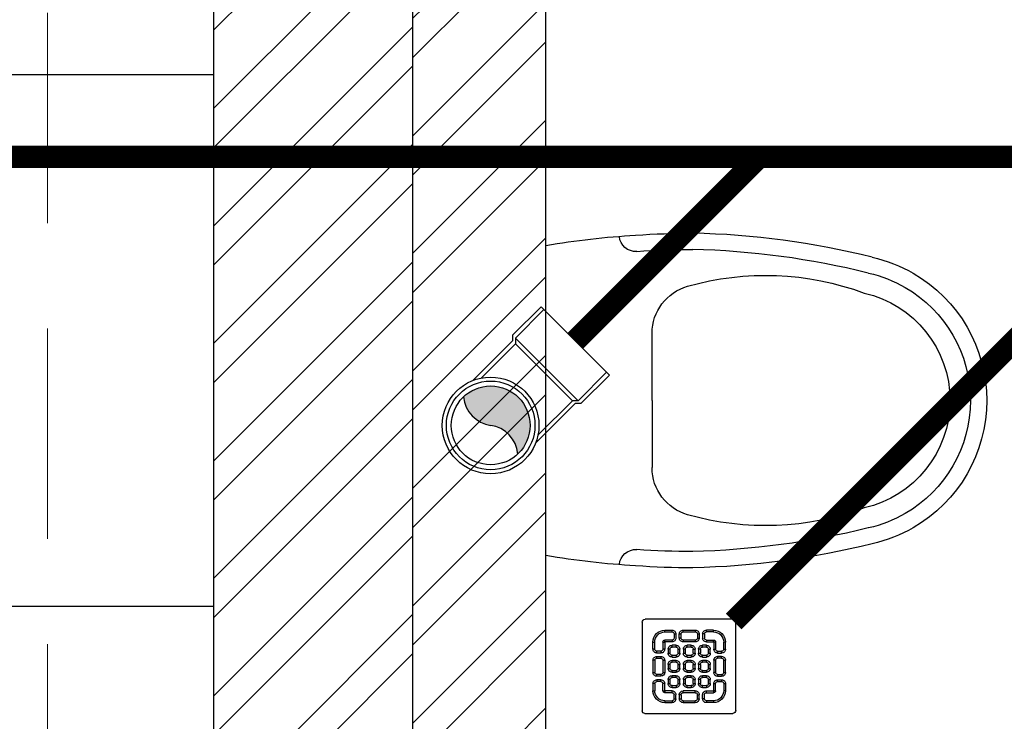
# Model space of a CAD drawing. Header units: inches. Extents: x 113025 to 158499, y 12149 to 30915.
# Tile 110 of 167: x 123735 to 123780, y 29272 to 29303. Entities that reach past the tile are written whole.
import ezdxf

# ---------------------------------------------------------------- set-up
doc = ezdxf.new("R2010")
doc.units = ezdxf.units.IN
doc.header["$MEASUREMENT"] = 0
doc.linetypes.add('HIDDEN', pattern=[0.375, 0.25, -0.125])
doc.layers.add('PD_025_TEXT', color=61, linetype='Continuous')
doc.layers.add('PD_BASE', color=8, linetype='Continuous', transparency=0.5)
for name, color, linetype, lineweight in [('PD_COLUMN', 2, 'Continuous', 60), ('PD_ELEVATION_03', 80, 'Continuous', 25), ('PD_FIXTURE', 21, 'Continuous', 25), ('PD_HATCH', 45, 'Continuous', 9), ('PP- 75DIA Soil Waste Sewer pipe', 90, 'Continuous', 9), ('PP-Soil Pipe', 1, 'Continuous', 25), ('PP-SPRINKLER PIPE', 1, 'Continuous', 0), ('PP-SWP', 1, 'Continuous', 25), ('PP-WWP', 3, 'Continuous', 25)]:
    doc.layers.add(name, color=color, linetype=linetype, lineweight=lineweight)

# ---------------------------------------------------------------- blocks, each defined once
blk = doc.blocks.new('columns2')
at = {"layer": 'PD_HATCH', "linetype": 'HIDDEN', "ltscale": 38}
blk.add_line((568.4999999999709, -253.0000000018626), (568.4999999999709, -107.0000000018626), dxfattribs=at)
blk = doc.blocks.new('KITCHEN CEILING45')
at = {"layer": 'PD_ELEVATION_03'}
blk.add_lwpolyline([(-201.0000000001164, 305.499999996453), (-190.5000000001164, 305.4999999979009), (-190.4964013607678, 314.4999999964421), (-21.00000000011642, 314.4999999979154), (-21.00000000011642, 305.4999999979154), (-6.000000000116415, 305.499999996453), (-6.000000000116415, 314.4999999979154), (-8.731149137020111e-11, 314.4999999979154), (-8.731149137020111e-11, 83.19999999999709), (-43.25000000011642, 83.19999999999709), (-43.25000000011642, 78.69999999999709), (-8.731149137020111e-11, 78.69999999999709), (0, 0), (-128.5000000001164, -3.637978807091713e-12), (-128.5000000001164, 77.75000000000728), (-128.5000000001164, 78.69999999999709), (-85.25000000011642, 78.69999999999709), (-85.25000000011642, 83.19999999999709), (-128.5000000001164, 83.19999999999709), (-128.5000000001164, 155.5000000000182), (-201.0000000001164, 155.5000000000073), (-201.0000000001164, 305.499999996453)], dxfattribs=at)
at = {"layer": 'PD_FIXTURE'}
for p, q in [((-8.731149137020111e-11, 131.1999999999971), (-128.5000000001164, 131.1999999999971)), ((-8.731149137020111e-11, 107.1999999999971), (-128.5000000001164, 107.1999999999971))]:
    blk.add_line(p, q, dxfattribs=at)
blk = doc.blocks.new('A$C24556D30')
at = {"color": 251}
for p, q in [((170.0000553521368, 400.0000540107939), (170.0000553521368, 20.00005401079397)), ((300.0000553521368, 210.000054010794), (300.0000553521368, 292.2294342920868)), ((300.0000553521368, 210.000054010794), (300.0000553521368, 127.7706737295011))]:
    blk.add_line(p, q, dxfattribs=at)
for points in [[(279.8877858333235, 412.5391608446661, 0.027530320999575), (170.0000553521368, 400.0000540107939, 0.027530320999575)], [(569.74867281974, 385.5564478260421, 0.0549045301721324), (350.0000553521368, 415.000054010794, 0.0549045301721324)], [(564.9384326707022, 366.1435245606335, 0.0549045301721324), (349.5301892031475, 395.0055741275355, 0.0549045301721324)], [(300.0000553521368, 210.000054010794), (300.0000553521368, 290.000054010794, 0.7043924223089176)], [(300.0000553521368, 210.000054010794), (300.0000553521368, 130.0000540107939, -0.7043924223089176)], [(564.9384326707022, 53.85658346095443, -0.0549045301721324), (349.5301892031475, 24.99453389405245, -0.0549045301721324)], [(569.74867281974, 34.44366019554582, -0.0549045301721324), (350.0000553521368, 5.000054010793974, -0.0549045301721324)], [(170.0000553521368, 20.00005401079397, 0.0275303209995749), (279.8877858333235, 7.460947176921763, 0.0275303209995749)]]:
    blk.add_lwpolyline(points, format="xyb", dxfattribs=at)
for centre, radius, start, end in [((279.9358992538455, 412.5424842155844), 20, 184.5904764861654, 273.8822723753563), ((350.0000553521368, -584.9999459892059), 1000, 90, 94.02043563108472), ((350.0000553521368, -584.9999459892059), 980, 90, 94.02043563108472), ((530.0000553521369, 210.000054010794), 180, 59.99999999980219, 77.24246783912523), ((439.0485481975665, 15.1852102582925), 348.1009654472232, 69.7009941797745, 105.9249351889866), ((530.0000553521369, 210.000054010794), 160, 59.99999999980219, 77.24246783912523), ((530.0000553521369, 210.000054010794), 180, 0, 59.99999999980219), ((360.0000553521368, 292.2294342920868), 60, 105.9249351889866, 180), ((530.0000553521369, 210.000054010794), 135, 0, 77.24246783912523), ((530.0000553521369, 210.000054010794), 160, 0, 59.99999999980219), ((530.0000553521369, 210.000054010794), 135, 282.7575321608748, 0), ((530.0000553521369, 210.000054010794), 160, 300.0000000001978, 0), ((530.0000553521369, 210.000054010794), 180, 300.0000000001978, 0), ((360.0000553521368, 127.7706737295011), 60, 180, 254.0750648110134), ((439.0485481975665, 404.8148977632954), 348.1009654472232, 254.0750648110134, 290.2990058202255), ((530.0000553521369, 210.000054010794), 160, 282.7575321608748, 300.0000000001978), ((530.0000553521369, 210.000054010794), 180, 282.7575321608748, 300.0000000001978), ((279.9358992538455, 7.457623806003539), 20, 86.1177276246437, 175.4095235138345), ((350.0000553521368, 1005.000054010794), 980, 265.9795643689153, 270), ((350.0000553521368, 1005.000054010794), 1000, 265.9795643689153, 270)]:
    blk.add_arc(centre, radius, start, end, dxfattribs=at)
blk = doc.blocks.new('FIRST FLOOR AR PLAN')
at = {"layer": 'PD_BASE'}
h = blk.add_hatch(dxfattribs=at)
h.set_pattern_fill('ANSI32', color=256, scale=10)
h.set_pattern_definition([(45, (123733.2206456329, 21360.11650467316), (-2.651650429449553, 2.651650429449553), []), (45, (123734.9884125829, 21360.11650467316), (-2.651650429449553, 2.651650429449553), [])])
h.paths.add_polyline_path([(123743.9915017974, 21362.19848516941), (123700.7415017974, 21362.19848516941), (123700.7415017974, 21357.69848516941), (123743.9915017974, 21357.69848516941)])
h.paths.add_polyline_path([(123658.7415017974, 21362.19848516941), (123615.4915017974, 21362.19848516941), (123615.4915017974, 21357.69848516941), (123658.7415017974, 21357.69848516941)], flags=17)
h.paths.add_polyline_path([(123743.9915017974, 21278.99848516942), (123743.9915017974, 21274.4984851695), (123905.9915017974, 21274.49848516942), (123905.9915017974, 21278.99848516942), (123752.9915017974, 21278.99848516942), (123752.9915017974, 21368.49848516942), (123812.9915017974, 21368.49848516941), (123812.9915017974, 21344.49848516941), (123817.4915017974, 21344.49848516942), (123817.4915017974, 21368.49848516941), (123896.9915017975, 21368.49848516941), (123896.9915017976, 21340.49848516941), (123901.4915017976, 21340.49848516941), (123901.4915017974, 21499.49848516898), (123905.9915017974, 21499.49848516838), (123905.9915017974, 21503.99848516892), (123896.9915017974, 21503.99848516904), (123896.9915017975, 21377.49848516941), (123752.9915017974, 21377.49848516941), (123752.9915017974, 21593.49846078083), (123743.9915017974, 21593.49846078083)])
h.paths.add_polyline_path([(123688.4915069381, 21269.56081110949), (123692.9915069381, 21269.56081110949), (123692.9915069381, 21274.49848516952), (123701.9915017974, 21274.49848516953), (123701.9915017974, 21278.99848516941), (123615.4915017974, 21278.99848516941), (123615.4915017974, 21434.49848516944), (123538.4915017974, 21434.49848516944), (123538.4915017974, 21429.99848516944), (123610.9915017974, 21429.99848516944), (123610.9915017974, 21278.99848516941), (123554.9915017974, 21278.99848516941), (123554.9915017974, 21274.49848516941), (123688.4915069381, 21274.49848516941)])
h = blk.add_hatch(dxfattribs=at)
h.set_pattern_fill('ANSI32', color=256, scale=10)
h.set_pattern_definition([(45, (150297.4604135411, 39481.88530316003), (-2.651650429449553, 2.651650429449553), []), (45, (150299.2281804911, 39481.88530316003), (-2.651650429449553, 2.651650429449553), [])])
h.paths.add_polyline_path([(123758.9915017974, 21593.49848516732), (123752.9915017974, 21593.49848516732), (123752.9915017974, 21557.49848516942), (123758.9915017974, 21557.49848516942)])
h.paths.add_polyline_path([(123758.9915017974, 21557.49848516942), (123752.9915017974, 21557.49848516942), (123752.9915017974, 21521.49848516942), (123758.9915017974, 21521.49848516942)])
h.paths.add_polyline_path([(123752.9915017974, 21521.49848516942), (123752.9915017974, 21485.49848516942), (123758.9915017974, 21485.49848516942), (123758.9915017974, 21521.49848516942)])
h.paths.add_polyline_path([(123758.9915017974, 21485.49848516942), (123752.9915017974, 21485.49848516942), (123752.9915017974, 21449.49848516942), (123758.9915017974, 21449.49848516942)])
h.paths.add_polyline_path([(123758.9915017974, 21449.49848516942), (123752.9915017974, 21449.49848516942), (123752.9915017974, 21413.49848516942), (123758.9915017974, 21413.49848516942)])
h.paths.add_polyline_path([(123758.9915017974, 21413.49848516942), (123752.9915017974, 21413.49848516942), (123752.9915017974, 21377.49848516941), (123758.9915017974, 21377.49848516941)])
h.paths.add_polyline_path([(124037.9915017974, 21593.49848516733), (124028.9915017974, 21593.49848516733), (124028.9915017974, 21503.99848516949), (124024.4915017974, 21503.99848516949), (124024.4915017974, 21499.49848516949), (124028.9915017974, 21499.49848516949), (124028.9915017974, 21489.49848516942), (124037.9915017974, 21489.49848516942)])
h.paths.add_polyline_path([(123956.9915017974, 21593.49848516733), (123952.4915017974, 21593.49848516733), (123952.4915017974, 21503.99848516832), (123947.9915017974, 21503.99848516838), (123947.9915017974, 21499.49848516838), (123982.4915017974, 21499.49848516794), (123982.4915017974, 21503.99848516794), (123956.9915017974, 21503.99848516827)])
h.paths.add_polyline_path([(123952.4915017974, 21575.49848516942), (123949.4915017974, 21575.49848516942), (123949.4915017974, 21570.99848516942), (123952.4915017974, 21570.99848516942)], flags=17)
h.paths.add_polyline_path([(123925.4915017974, 21575.49848516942), (123922.4915017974, 21575.49848516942), (123922.4915017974, 21584.49848516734), (123917.9915017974, 21584.49848516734), (123917.9915017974, 21575.49848516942), (123907.4915017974, 21575.49848516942), (123907.4915017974, 21570.99848516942), (123925.4915017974, 21570.99848516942)])
h.paths.add_polyline_path([(123871.4915017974, 21593.49848516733), (123866.9915017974, 21593.49848516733), (123866.9915017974, 21577.49848516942), (123866.9915017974, 21570.99848516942), (123871.4915017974, 21570.99848516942), (123871.4915017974, 21575.49848516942)])
h.paths.add_polyline_path([(124162.4915017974, 21593.49848516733), (124157.9915017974, 21593.49848516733), (124157.9915017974, 21575.49848516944), (124162.4915017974, 21575.49848516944)])
at = {"layer": 'PD_BASE', "lineweight": 30}
blk.add_line((123758.9915017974, 21377.49848516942), (123758.9915017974, 21593.49848516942), dxfattribs=at)
blk.add_lwpolyline([(123905.9915017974, 21278.99848516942), (123752.9915017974, 21278.99848516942), (123752.9915017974, 21368.49848516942), (123812.9915017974, 21368.49848516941), (123812.9915017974, 21344.49848516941), (123817.4915017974, 21344.49848516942), (123817.4915017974, 21368.49848516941), (123896.9915017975, 21368.49848516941), (123896.9915017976, 21340.49848516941), (123901.4915017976, 21340.49848516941), (123901.4915017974, 21499.49848516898), (123905.9915017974, 21499.49848516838), (123905.9915017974, 21503.99848516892), (123896.9915017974, 21503.99848516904), (123896.9915017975, 21377.49848516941), (123752.9915017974, 21377.49848516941), (123752.9915017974, 21593.49846078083), (123743.9915017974, 21593.49846078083), (123743.9915017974, 21278.99848516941), (123743.9915017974, 21278.99848516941)], dxfattribs=at)
blk.add_blockref('KITCHEN CEILING45', (123743.9915017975, 21278.99848517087))
at = {"layer": 'PD_BASE', "ltscale": 12, "xscale": -0.03684210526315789, "yscale": 0.03684210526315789, "zscale": 0.03684210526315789, "rotation": 180}
blk.add_blockref('A$C24556D30', (123752.7283418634, 21403.23532926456), dxfattribs=at)
at = {"layer": 'PD_COLUMN'}
blk.add_blockref('columns2', (123167.9915017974, 21542.49848516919), dxfattribs=at)
blk = doc.blocks.new('PP-WC CONNECTOR BEND')
at = {"lineweight": 30}
h = blk.add_hatch(color=256, dxfattribs=at)
edge = h.paths.add_edge_path()
edge.add_ellipse((-79.84568734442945, 16.06918967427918), major_axis=(19.39290396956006, 18.32186724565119), ratio=1, start_angle=96.33861705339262, end_angle=173.6613829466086, ccw=False)
edge.add_ellipse((-101.1428493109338, 0.0003864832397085), major_axis=(22.89194586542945, -24.23013451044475), ratio=0.9999999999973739, start_angle=-45.00000000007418, end_angle=134.9999999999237, ccw=False)
edge.add_ellipse((-122.4400112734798, -16.0684167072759), major_axis=(18.3218672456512, -19.39290396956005), ratio=1, start_angle=6.33861705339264, end_angle=83.66138294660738)
at = {"linetype": 'Continuous'}
for p, q in [((-37.50000000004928, 37.49999999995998), (-84.90057435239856, 37.49999999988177)), ((-34.09090909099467, 40.90909090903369), (-37.50000000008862, 37.49999999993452)), ((-34.09090909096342, 40.90909090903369), (-5.70708e-11, 40.90909090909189)), ((5.72413e-11, -40.90909090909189), (-5.70708e-11, 40.90909090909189)), ((-37.49999999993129, -37.50000000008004), (-84.90057435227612, -37.50000000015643)), ((-34.09090909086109, -40.90909090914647), (-37.4999999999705, -37.50000000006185)), ((-34.09090909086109, -40.90909090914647), (5.72413e-11, -40.90909090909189))]:
    blk.add_line(p, q, dxfattribs=at)
at = {"linetype": 'Continuous', "ltscale": 0.005}
for p, q in [((-37.50000000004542, 34.09090909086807), (-78.63664915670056, 34.09090909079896)), ((-34.09090909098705, 37.49999999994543), (-37.50000000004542, 34.09090909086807)), ((-37.49999999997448, -34.09090909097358), (-37.50000000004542, 34.09090909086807)), ((-34.09090909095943, 37.49999999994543), (-6.89511e-11, 37.5)), ((-34.09090909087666, -37.50000000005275), (-34.09090909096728, 37.49999999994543)), ((-37.49999999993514, -34.09090909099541), (-78.63664915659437, -34.09090909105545)), ((-34.09090909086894, -37.50000000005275), (-37.49999999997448, -34.09090909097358)), ((-34.09090909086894, -37.50000000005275), (4.14389e-11, -37.5))]:
    blk.add_line(p, q, dxfattribs=at)
at = {"linetype": 'Continuous'}
blk.add_circle((-101.2499999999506, -1.69166e-10), 40.90909090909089, dxfattribs=at)
at = {"lineweight": 30}
for radius in [37.50049768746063, 33.33377572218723]:
    blk.add_circle((-101.1428493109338, 0.0003864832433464), radius, dxfattribs=at)
for centre, start, end in [((-79.84568734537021, 16.06918967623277), 139.7119494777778, 217.0347153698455), ((-122.4400112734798, -16.0684167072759), 319.7119494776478, 37.03471536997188)]:
    blk.add_arc(centre, 26.67912186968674, start, end, dxfattribs=at)
blk = doc.blocks.new('PP-GRATING')
at = {"linetype": 'Continuous'}
for p, q in [((-53.13747282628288, -49.44342391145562), (-53.13747282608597, 49.44342391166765)), ((-49.72758152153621, 52.85331521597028), (49.72758152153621, 52.85331521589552)), ((52.56915760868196, 50.01173912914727), (52.5691576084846, -48.87510869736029)), ((-27.56328804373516, 40.69137005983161), (-27.56328804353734, 38.6454352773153)), ((-19.60687500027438, 40.69137005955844), (-27.56328705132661, 40.69137005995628)), ((-19.60687500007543, 38.6454352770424), (-27.56328705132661, 38.6454352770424)), ((-19.60687500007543, 38.6454352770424), (-19.60687500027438, 40.69137005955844)), ((-17.3336141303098, 31.82565266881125), (-17.33361413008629, 36.37217436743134)), ((-15.28767934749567, 36.37217433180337), (-17.3336141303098, 36.37217433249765)), ((-15.2876793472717, 31.82565266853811), (-15.28767934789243, 36.37217436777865)), ((-11.42313586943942, 36.37217242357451), (-11.42313586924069, 31.8256507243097)), ((-9.377201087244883, 36.37217242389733), (-11.42313586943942, 36.37217242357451)), ((-9.377201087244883, 36.37217242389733), (-9.377201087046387, 31.82565072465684)), ((-7.103939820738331, 38.64543329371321), (-7.103939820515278, 40.69136807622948)), ((-7.103940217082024, 40.6913679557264), (6.535625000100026, 40.6913679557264)), ((-7.103940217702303, 38.64543317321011), (6.535625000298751, 38.64543317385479)), ((6.535625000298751, 40.6913680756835), (6.535625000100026, 38.64543329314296)), ((8.808885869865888, 31.82565068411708), (8.808885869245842, 36.37217230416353)), ((10.85482065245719, 36.37217219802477), (8.808885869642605, 36.37217219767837)), ((10.85482065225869, 31.82565068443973), (10.85482065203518, 36.37217230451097)), ((14.71936413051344, 31.82565266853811), (14.71936413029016, 36.37217436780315)), ((14.71936413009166, 36.3721743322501), (16.76529891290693, 36.37217433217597)), ((16.76529891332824, 31.82565266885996), (16.76529891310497, 36.37217436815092)), ((19.03855978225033, 40.69137005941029), (26.99497183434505, 40.69137005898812)), ((19.03855978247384, 38.64543527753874), (19.03855978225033, 40.69137005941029)), ((19.03855978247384, 38.64543527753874), (26.99497183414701, 38.64543527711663)), ((26.99497282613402, 40.69137005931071), (26.99497282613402, 38.64543527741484)), ((-38.92959239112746, 27.27913092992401), (-40.9755271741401, 27.27913092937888)), ((-40.9755271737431, 27.27913152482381), (-40.9755271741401, 19.32271800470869)), ((-38.92959239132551, 27.2791315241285), (-38.92959239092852, 19.32271800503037)), ((-29.83654891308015, 19.32271788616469), (-29.83654891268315, 27.27913104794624)), ((-27.79061413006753, 27.27913104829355), (-29.83654891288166, 27.27913092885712)), ((-27.79061413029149, 19.32271788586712), (-27.79061413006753, 27.27913104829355)), ((-27.56328804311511, 29.55239179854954), (-27.56328804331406, 27.5064570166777)), ((-27.56328804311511, 29.55239179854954), (-19.60687539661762, 29.55239179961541)), ((-27.56328804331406, 27.5064570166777), (-19.60687539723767, 27.50645701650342)), ((-19.60687539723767, 27.50645701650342), (-19.60687539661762, 29.55239179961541)), ((-19.60687500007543, 23.64191361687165), (-15.06035345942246, 23.64191361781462)), ((-19.60687499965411, 21.59597883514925), (-19.60687500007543, 23.64191361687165)), ((-17.3336141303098, 31.82565266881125), (-15.2876793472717, 31.82565266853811)), ((-15.06035345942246, 23.64191361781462), (-15.06035345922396, 21.59597883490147)), ((-11.42313586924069, 31.82565076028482), (-9.377201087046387, 31.82565072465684)), ((-7.103940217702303, 29.55238981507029), (6.535625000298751, 29.55238981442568)), ((-7.103940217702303, 29.55238981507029), (-7.103940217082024, 27.50645503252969)), ((-7.103940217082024, 27.50645503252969), (6.535625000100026, 27.50645503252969)), ((-2.557418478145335, 23.64191353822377), (1.98910306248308, 23.64191353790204)), ((-2.55741847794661, 21.59597875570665), (-2.557418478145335, 23.64191353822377)), ((1.98910306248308, 23.64191353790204), (1.989103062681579, 21.59597875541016)), ((6.535625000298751, 29.55238981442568), (6.535625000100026, 27.50645503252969)), ((8.808885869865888, 31.82565068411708), (10.85482065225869, 31.82565068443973)), ((14.49203804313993, 23.64191353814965), (19.03855958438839, 23.64191353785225)), ((14.49203804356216, 21.59597875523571), (14.49203804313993, 23.64191353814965)), ((16.76529891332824, 31.82565266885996), (14.71936413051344, 31.82565266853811)), ((26.99497282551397, 29.55239179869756), (19.03856017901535, 29.55239179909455)), ((19.03856017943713, 27.50645701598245), (19.03856017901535, 29.55239179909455)), ((26.99497282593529, 27.50645701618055), (19.03856017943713, 27.50645701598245)), ((19.03855958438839, 23.64191353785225), (19.03855958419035, 21.59597875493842)), ((26.99497282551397, 29.55239179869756), (26.99497282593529, 27.50645701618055)), ((27.22229891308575, 19.32271788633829), (27.22229891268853, 27.27913104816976)), ((27.22229891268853, 27.27913104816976), (29.26823369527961, 27.27913092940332)), ((29.26823369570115, 19.32271788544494), (29.2682336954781, 27.27913104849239)), ((38.36127717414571, 27.2791315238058), (38.36127717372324, 19.3227180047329)), ((38.36127717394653, 27.27913092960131), (40.40721195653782, 27.27913092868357)), ((40.40721195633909, 27.2791315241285), (40.40721195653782, 19.32271800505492)), ((-38.92959239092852, 19.32271800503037), (-40.97552717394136, 19.32271811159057)), ((-36.65633152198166, 17.04945701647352), (-32.10981017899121, 17.0494570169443)), ((-36.65633152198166, 17.04945701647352), (-36.65633152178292, 15.00352223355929)), ((-36.65633152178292, 15.00352223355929), (-32.10981017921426, 15.00352223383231)), ((-32.10980978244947, 11.1389787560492), (-36.65633132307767, 11.1389787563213)), ((-36.65633132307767, 11.1389787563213), (-36.65633132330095, 9.093043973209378)), ((-32.10980978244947, 9.093043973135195), (-32.10980978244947, 11.1389787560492)), ((-29.83654891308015, 19.32271788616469), (-27.79061413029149, 19.32271788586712)), ((-23.92607065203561, 14.77619622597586), (-23.92607065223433, 19.32271792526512)), ((-21.88013586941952, 19.32271792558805), (-23.92607065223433, 19.32271792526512)), ((-21.88013586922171, 14.77619622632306), (-23.92607065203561, 14.77619622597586)), ((-21.88013586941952, 14.77619626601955), (-21.88013586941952, 19.32271788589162)), ((-19.60687480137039, 21.59597875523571), (-15.0603532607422, 21.59597875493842)), ((-15.06035365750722, 12.50293527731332), (-19.60687499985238, 12.50293527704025)), ((-19.60687460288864, 12.50293535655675), (-19.60687460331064, 10.45700057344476)), ((-15.06035326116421, 12.50293535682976), (-15.0603532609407, 10.45700057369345)), ((-12.78709239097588, 19.32271784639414), (-12.78709239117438, 14.77619614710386)), ((-10.74115760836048, 19.32271796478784), (-12.78709239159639, 19.32271796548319)), ((-12.78709239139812, 14.7761963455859), (-10.74115760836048, 14.77619634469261)), ((-10.74115760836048, 19.32271796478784), (-10.74115760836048, 14.77619634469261)), ((-6.876614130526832, 14.7761961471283), (-6.876614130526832, 19.32271784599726)), ((-4.830679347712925, 19.3227178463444), (-6.876614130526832, 19.32271784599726)), ((-4.830679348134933, 14.77619614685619), (-6.876614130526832, 14.7761961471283)), ((-4.830679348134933, 14.77619614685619), (-4.830679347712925, 19.3227178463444)), ((-2.55741847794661, 21.59597875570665), (1.989103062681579, 21.59597875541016)), ((1.98910326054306, 12.50293527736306), (-2.557418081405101, 12.50293527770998)), ((-2.557418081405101, 12.50293527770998), (-2.557418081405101, 10.45700049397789)), ((1.98910326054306, 12.50293527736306), (1.989103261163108, 10.45700049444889)), ((4.262364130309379, 19.32271788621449), (4.262364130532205, 14.77619626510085)), ((6.308298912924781, 19.32271788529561), (4.262364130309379, 19.32271788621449)), ((4.262364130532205, 14.77619626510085), (6.308298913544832, 14.77619626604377)), ((6.308298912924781, 19.32271788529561), (6.308298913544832, 14.77619626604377)), ((10.17284239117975, 14.77619614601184), (10.1728423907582, 19.32271784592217)), ((12.21877717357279, 19.32271784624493), (10.1728423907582, 19.32271784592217)), ((12.21877717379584, 14.77619614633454), (10.17284239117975, 14.77619614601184)), ((12.21877717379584, 14.77619614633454), (12.21877717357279, 19.32271784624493)), ((14.49203804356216, 21.59597875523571), (19.03855958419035, 21.59597875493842)), ((19.03855978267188, 12.50293527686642), (14.49203844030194, 12.50293527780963)), ((14.49203844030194, 12.50293527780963), (14.49203843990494, 10.45700049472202)), ((19.03855978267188, 12.50293527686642), (19.03855978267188, 10.45700049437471)), ((21.31182065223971, 19.32271788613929), (21.31182065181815, 14.77619626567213)), ((23.35775543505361, 19.32271788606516), (21.31182065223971, 19.32271788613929)), ((21.31182065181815, 14.77619626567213), (23.35775543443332, 14.776196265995)), ((23.35775543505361, 19.32271788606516), (23.35775543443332, 14.776196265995)), ((29.26823369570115, 19.32271788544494), (27.22229891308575, 19.32271788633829)), ((36.08801630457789, 17.04945701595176), (31.54149496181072, 17.04945701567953)), ((36.08801630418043, 15.00352223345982), (31.54149496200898, 15.00352223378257)), ((31.5414945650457, 11.13897875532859), (36.0880161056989, 11.13897875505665)), ((31.5414945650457, 9.09304397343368), (31.5414945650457, 11.13897875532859)), ((36.08801630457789, 17.04945701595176), (36.08801630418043, 15.00352223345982)), ((36.0880161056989, 11.13897875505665), (36.08801610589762, 9.093043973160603)), ((38.36127717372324, 19.3227180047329), (40.40721195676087, 19.32271811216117)), ((-40.97552717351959, 6.819783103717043), (-40.97552717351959, -6.819781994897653)), ((-38.92959239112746, 6.819783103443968), (-40.97552717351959, 6.819783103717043)), ((-38.92959239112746, 6.819783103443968), (-38.92959239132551, -6.819781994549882)), ((-32.10980978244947, 9.093043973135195), (-36.65633132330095, 9.093043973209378)), ((-29.83654891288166, -6.819782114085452), (-29.83654891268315, 6.819783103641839)), ((-29.83654891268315, 6.819783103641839), (-27.79061413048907, 6.819783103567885)), ((-27.79061413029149, -6.819782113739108), (-27.79061413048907, 6.819783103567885)), ((-23.92607065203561, -2.27326066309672), (-23.92607065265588, 2.273261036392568)), ((-21.8801358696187, 2.273261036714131), (-23.92607065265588, 2.273261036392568)), ((-21.8801358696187, -2.273260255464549), (-21.8801358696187, 2.273261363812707)), ((-15.0603532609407, 10.45700057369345), (-19.60687460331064, 10.45700057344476)), ((-19.60687499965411, 6.592456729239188), (-15.06035345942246, 6.592456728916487)), ((-19.60687499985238, 4.546521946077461), (-19.60687499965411, 6.592456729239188)), ((-19.60687480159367, 4.546522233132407), (-15.0603532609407, 4.546522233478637)), ((-15.06035345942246, 6.592456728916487), (-15.06035345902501, 4.546521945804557)), ((-12.78709239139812, 2.273261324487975), (-12.78709239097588, -2.273260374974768)), ((-10.74115760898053, 2.27326107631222), (-12.78709239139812, 2.273261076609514)), ((-10.74115760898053, 2.27326107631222), (-10.74115760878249, -2.273260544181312)), ((-6.876614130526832, -2.273260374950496), (-6.876614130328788, 2.273261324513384)), ((-4.830679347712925, 2.273261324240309), (-6.876614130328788, 2.273261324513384)), ((-4.830679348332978, -2.273260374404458), (-4.830679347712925, 2.273261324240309)), ((1.989103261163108, 10.45700049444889), (-2.557418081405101, 10.45700049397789)), ((-2.557418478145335, 6.592457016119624), (1.98910306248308, 6.592457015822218)), ((-2.557418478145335, 4.546522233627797), (-2.557418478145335, 6.592457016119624)), ((-2.557418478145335, 4.546522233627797), (1.98910306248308, 4.546522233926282)), ((1.98910306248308, 6.592457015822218), (1.98910306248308, 4.546522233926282)), ((4.262364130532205, 2.273261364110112), (4.262364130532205, -2.273260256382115)), ((6.308298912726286, 2.273261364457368), (4.262364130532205, 2.273261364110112)), ((6.308298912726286, 2.273261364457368), (6.308298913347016, -2.273260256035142)), ((10.17284239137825, -2.273260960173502), (10.17284239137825, 2.273260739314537)), ((12.21877717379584, 2.273260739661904), (10.17284239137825, 2.273260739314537)), ((12.21877717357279, -2.273260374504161), (12.21877717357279, 2.273261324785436)), ((19.03855978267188, 10.45700049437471), (14.49203843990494, 10.45700049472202)), ((14.49203804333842, 6.592456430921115), (19.0385595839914, 6.59245643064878)), ((14.49203804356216, 4.546521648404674), (14.49203804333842, 6.592456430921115)), ((14.49203804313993, 4.546522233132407), (19.03855958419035, 4.546522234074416)), ((19.0385595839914, 6.59245643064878), (19.03855958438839, 4.546521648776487)), ((21.31182065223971, 2.273261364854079), (21.31182065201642, -2.273260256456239)), ((23.35775543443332, 2.273260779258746), (21.3118206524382, 2.27326077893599)), ((23.35775543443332, 2.273260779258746), (23.35775543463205, -2.273260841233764)), ((27.22229891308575, -6.819782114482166), (27.22229891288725, 6.819783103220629)), ((29.26823369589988, 6.819783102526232), (27.22229891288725, 6.819783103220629)), ((29.2682336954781, -6.819782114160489), (29.26823369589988, 6.819783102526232)), ((31.5414945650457, 9.09304397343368), (36.08801610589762, 9.093043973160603)), ((38.36127717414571, 6.819783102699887), (38.36127717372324, -6.819781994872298)), ((38.36127717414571, 6.819783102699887), (40.40721195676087, 6.819783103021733)), ((40.40721195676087, 6.819783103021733), (40.40721195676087, -6.819781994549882)), ((-40.9755271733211, -6.819781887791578), (-38.92959239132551, -6.819781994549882)), ((-36.65633152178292, -9.093042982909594), (-32.10981017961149, -9.093042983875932)), ((-36.65633152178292, -9.093042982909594), (-36.65633152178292, -11.13897776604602)), ((-32.10981017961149, -9.093042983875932), (-32.10981053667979, -11.13897776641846)), ((-29.83654891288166, -6.819782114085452), (-27.79061413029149, -6.819782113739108)), ((-21.8801358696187, -2.273260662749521), (-23.92607065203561, -2.27326066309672)), ((-19.60687500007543, -10.45699942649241), (-15.06035345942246, -10.456999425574)), ((-19.60687499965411, -12.50293420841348), (-19.60687500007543, -10.45699942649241)), ((-15.06035365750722, -4.546521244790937), (-19.60687499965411, -4.546521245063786)), ((-19.60687460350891, -4.546521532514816), (-19.60687460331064, -6.592456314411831)), ((-15.06035326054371, -6.592456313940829), (-19.60687460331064, -6.592456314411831)), ((-15.0603532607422, -4.546521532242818), (-15.06035326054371, -6.592456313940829)), ((-15.06035345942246, -10.456999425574), (-15.06035345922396, -12.5029342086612)), ((-12.78709239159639, -2.27326054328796), (-10.74115760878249, -2.273260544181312)), ((-4.830679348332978, -2.273260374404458), (-6.876614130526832, -2.273260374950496)), ((1.98910326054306, -4.546521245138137), (-2.557418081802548, -4.546521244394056)), ((-2.557418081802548, -4.546521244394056), (-2.557418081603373, -6.59245602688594)), ((1.989103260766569, -6.592456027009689), (-2.557418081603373, -6.59245602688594)), ((-2.557418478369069, -10.45699950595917), (1.98910306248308, -10.45699950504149)), ((-2.557418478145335, -12.50293428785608), (-2.557418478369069, -10.45699950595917)), ((1.98910326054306, -4.546521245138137), (1.989103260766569, -6.592456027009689)), ((1.98910306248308, -10.45699950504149), (1.98910306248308, -12.5029342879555)), ((4.262364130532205, -2.273260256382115), (6.308298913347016, -2.273260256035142)), ((12.21877717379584, -2.273260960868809), (10.17284239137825, -2.273260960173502)), ((19.03855978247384, -4.54652124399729), (14.4920384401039, -4.546521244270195)), ((14.49203843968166, -4.546521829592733), (14.4920384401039, -6.592456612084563)), ((19.03855978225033, -6.592456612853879), (14.4920384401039, -6.592456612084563)), ((14.49203804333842, -10.45699950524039), (19.03855958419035, -10.4569995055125)), ((14.49203804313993, -12.50293428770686), (14.49203804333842, -10.45699950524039)), ((19.03855978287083, -4.546521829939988), (19.03855978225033, -6.592456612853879)), ((19.03855958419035, -10.4569995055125), (19.03855958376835, -12.50293428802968)), ((21.31182065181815, -2.273260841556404), (23.35775543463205, -2.273260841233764)), ((29.2682336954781, -6.819782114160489), (27.22229891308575, -6.819782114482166)), ((36.0880163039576, -9.09304298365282), (31.54149496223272, -9.093042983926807)), ((31.54149496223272, -9.093042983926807), (31.54149531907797, -11.13897776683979)), ((36.0880163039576, -9.09304298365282), (36.08801630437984, -11.13897776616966)), ((40.40721195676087, -6.819781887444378), (38.36127717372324, -6.819781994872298)), ((-40.9755271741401, -27.27913193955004), (-40.9755271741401, -19.32271842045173)), ((-38.92959239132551, -19.32271842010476), (-40.97552717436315, -19.32271852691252)), ((-38.92959239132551, -27.27913193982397), (-38.92959239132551, -19.32271842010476)), ((-36.65633152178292, -11.13897776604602), (-32.10981017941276, -11.13897776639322)), ((-36.65633152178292, -17.04945743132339), (-36.65633152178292, -15.00352264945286)), ((-36.65633152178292, -15.00352264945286), (-32.10981017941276, -15.00352264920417)), ((-36.65633152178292, -17.04945743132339), (-32.10981017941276, -17.04945743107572)), ((-29.83654891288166, -19.32271830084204), (-27.79061413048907, -19.32271830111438)), ((-29.83654891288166, -19.32271830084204), (-29.83654891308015, -27.27913146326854)), ((-27.79061413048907, -19.32271830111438), (-27.79061413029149, -27.27913146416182)), ((-23.92607065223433, -19.32271681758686), (-23.92607065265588, -14.77619511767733)), ((-21.8801358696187, -14.77619511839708), (-23.92607065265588, -14.77619511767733)), ((-21.88013586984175, -19.32271681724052), (-23.92607065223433, -19.32271681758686)), ((-21.8801358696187, -19.32271677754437), (-21.88013586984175, -14.77619515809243)), ((-15.0603532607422, -21.59597776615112), (-19.60687500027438, -21.59597776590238)), ((-19.6068748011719, -12.50293428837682), (-15.0603532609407, -12.50293428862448)), ((-19.60687460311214, -21.59597768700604), (-19.60687460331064, -23.6419124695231)), ((-15.0603532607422, -21.59597768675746), (-15.06035326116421, -23.64191246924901)), ((-12.78709239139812, -14.77619519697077), (-12.78709239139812, -19.32271689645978)), ((-10.74115760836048, -14.77619507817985), (-12.78709239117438, -14.77619507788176)), ((-12.78709239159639, -19.32271669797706), (-10.74115760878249, -19.32271669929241)), ((-10.74115760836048, -14.77619507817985), (-10.74115760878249, -19.32271669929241)), ((-6.876614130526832, -19.32271689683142), (-6.876614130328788, -14.77619519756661)), ((-4.830679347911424, -14.77619519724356), (-6.876614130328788, -14.77619519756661)), ((-4.830679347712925, -19.32271689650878), (-6.876614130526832, -19.32271689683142)), ((-4.830679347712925, -19.32271689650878), (-4.830679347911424, -14.77619519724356)), ((-2.557418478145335, -12.50293428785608), (1.98910306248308, -12.5029342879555)), ((1.989103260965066, -21.59597776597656), (-2.557418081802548, -21.59597776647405)), ((-2.557418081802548, -21.59597776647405), (-2.557418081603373, -23.64191254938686)), ((1.989103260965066, -21.59597776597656), (1.989103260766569, -23.64191254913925)), ((4.262364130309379, -14.77619515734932), (4.262364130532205, -19.32271677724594)), ((6.308298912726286, -14.77619515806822), (4.262364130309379, -14.77619515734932)), ((4.262364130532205, -19.32271677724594), (6.308298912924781, -19.32271677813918)), ((6.308298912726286, -14.77619515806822), (6.308298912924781, -19.32271677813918)), ((10.1728423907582, -19.32271689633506), (10.17284239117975, -14.77619519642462)), ((12.21877717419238, -14.77619519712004), (10.17284239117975, -14.77619519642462)), ((12.21877717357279, -19.32271689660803), (10.1728423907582, -19.32271689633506)), ((12.21877717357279, -19.32271689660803), (12.21877717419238, -14.77619519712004)), ((14.49203804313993, -12.50293428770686), (19.03855958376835, -12.50293428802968)), ((19.03855978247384, -21.59597776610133), (14.49203804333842, -21.59597776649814)), ((14.4920384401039, -21.59597776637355), (14.4920384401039, -23.64191254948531)), ((19.03855978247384, -21.59597776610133), (19.03855978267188, -23.64191254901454)), ((21.31182065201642, -14.77619515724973), (21.31182065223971, -19.32271677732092)), ((23.35775543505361, -14.77619515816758), (21.31182065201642, -14.77619515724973)), ((21.31182065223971, -19.32271677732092), (23.35775543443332, -19.32271677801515)), ((23.35775543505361, -14.77619515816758), (23.35775543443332, -19.32271677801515)), ((27.22229891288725, -19.32271830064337), (27.22229891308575, -27.27913146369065)), ((29.26823369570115, -19.32271830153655), (27.22229891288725, -19.32271830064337)), ((29.26823369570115, -19.32271830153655), (29.2682336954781, -27.279131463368)), ((36.08801630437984, -11.13897776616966), (31.54149496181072, -11.13897776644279)), ((36.0880163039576, -15.00352264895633), (31.54149496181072, -15.00352264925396)), ((36.08801630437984, -17.04945743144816), (31.54149496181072, -17.04945743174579)), ((36.08801630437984, -17.04945743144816), (36.0880163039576, -15.00352264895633)), ((38.36127717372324, -19.32271842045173), (40.40721195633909, -19.32271852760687)), ((38.36127717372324, -27.27913193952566), (38.36127717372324, -19.32271842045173)), ((40.40721195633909, -27.27913193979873), (40.40721195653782, -19.32271842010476)), ((-38.92959239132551, -27.2791313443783), (-40.97552717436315, -27.27913134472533)), ((-27.79061413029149, -27.27913146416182), (-29.83654891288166, -27.27913134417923)), ((-27.56328804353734, -27.50645743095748), (-19.60687539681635, -27.50645743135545)), ((-27.56328804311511, -29.55239221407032), (-27.56328804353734, -27.50645743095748)), ((-27.56328804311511, -29.55239221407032), (-19.60687539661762, -29.5523922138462)), ((-19.60687539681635, -27.50645743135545), (-19.60687539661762, -29.5523922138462)), ((-15.06035326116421, -23.64191246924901), (-19.60687460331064, -23.6419124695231)), ((-17.33361413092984, -31.82565308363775), (-17.33361413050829, -36.37217478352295)), ((-17.33361413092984, -31.82565308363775), (-15.28767934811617, -31.82565308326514)), ((-15.28767934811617, -31.82565308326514), (-15.28767934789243, -36.37217478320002)), ((-11.42313586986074, -36.37217341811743), (-11.42313587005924, -31.82565171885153)), ((-11.42313587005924, -31.82565175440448), (-9.377201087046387, -31.82565171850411)), ((-9.377201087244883, -36.37217341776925), (-9.377201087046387, -31.82565171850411)), ((-7.103940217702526, -27.5064560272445), (6.535624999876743, -27.50645602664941)), ((-7.103940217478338, -29.55239081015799), (-7.103940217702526, -27.5064560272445)), ((-7.103940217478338, -29.55239081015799), (6.535624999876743, -29.5523908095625)), ((1.989103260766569, -23.64191254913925), (-2.557418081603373, -23.64191254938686)), ((6.535624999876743, -29.5523908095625), (6.535624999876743, -27.50645602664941)), ((8.808885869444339, -31.82565168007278), (8.808885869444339, -36.37217329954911)), ((8.808885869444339, -31.82565168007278), (10.85482065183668, -31.82565167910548)), ((10.85482065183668, -31.82565167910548), (10.85482065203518, -36.37217329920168)), ((19.03855978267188, -23.64191254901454), (14.4920384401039, -23.64191254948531)), ((14.71936413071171, -31.82565308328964), (14.71936412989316, -36.37217478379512)), ((16.76529891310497, -31.82565308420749), (14.71936413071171, -31.82565308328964)), ((16.76529891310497, -31.82565308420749), (16.76529891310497, -36.37217478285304)), ((26.99497282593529, -27.50645743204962), (19.03856017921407, -27.50645743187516)), ((19.03856017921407, -27.50645743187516), (19.03856017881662, -29.55239221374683)), ((26.99497282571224, -29.55239221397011), (19.03856017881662, -29.55239221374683)), ((26.99497282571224, -29.55239221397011), (26.99497282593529, -27.50645743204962)), ((27.22229891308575, -27.27913146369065), (29.26823369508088, -27.27913134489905)), ((38.36127717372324, -27.27913134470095), (40.40721195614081, -27.27913134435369)), ((-27.56328804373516, -40.69137047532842), (-27.56328804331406, -38.64543569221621)), ((-19.60687500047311, -38.6454356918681), (-27.56328705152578, -38.64543569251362)), ((-19.60687500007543, -40.69137047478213), (-27.56328705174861, -40.69137047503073)), ((-19.60687500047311, -38.6454356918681), (-19.60687500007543, -40.69137047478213)), ((-15.28767934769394, -36.37217474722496), (-17.33361413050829, -36.37217474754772)), ((-9.377201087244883, -36.37217341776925), (-11.42313586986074, -36.37217341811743)), ((6.535624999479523, -38.64543428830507), (-7.103939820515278, -38.6454342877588)), ((-7.103939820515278, -38.6454342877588), (-7.103939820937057, -40.6913690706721)), ((6.535624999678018, -40.6913690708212), (-7.103939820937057, -40.6913690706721)), ((6.546979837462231, -38.68367258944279), (6.535517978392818, -40.72957526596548)), ((8.83294082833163, -36.42318279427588), (10.87884350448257, -36.4346446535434)), ((14.71936412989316, -36.3721747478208), (16.76529891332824, -36.37217474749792)), ((19.03855978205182, -38.64543569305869), (19.03855978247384, -40.69137047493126)), ((19.03855978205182, -38.64543569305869), (26.99497183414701, -38.64543569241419)), ((19.03855978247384, -40.69137047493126), (26.99497183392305, -40.69137047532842)), ((26.99497282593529, -40.69137047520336), (26.99497282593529, -38.64543569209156)), ((49.15926630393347, -52.28500000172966), (-50.29589673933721, -52.28500000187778))]:
    blk.add_line(p, q, dxfattribs=at)
for centre, radius, start, end in [((-49.72758152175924, 49.44342391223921), 3.409891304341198, 89.99999999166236, 179.9999999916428), ((49.72758152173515, 50.01173912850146), 2.841576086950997, 359.9999999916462, 89.99999999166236), ((-27.56328804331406, 27.27913092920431), 13.41223913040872, 89.99999498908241, 179.9999970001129), ((-27.56328804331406, 27.27913092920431), 11.366304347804, 89.99999498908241, 179.9999970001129), ((-19.60687499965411, 36.37217440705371), 4.319195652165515, 359.9999990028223, 89.99999999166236), ((-19.60687499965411, 36.37217440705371), 2.273260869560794, 359.9999990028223, 89.99999999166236), ((-7.103940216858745, 36.37217242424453), 4.319195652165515, 89.99998998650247, 179.9999999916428), ((-7.103940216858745, 36.37217242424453), 2.273260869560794, 89.99998998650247, 179.9999999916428), ((6.535625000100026, 36.37217242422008), 4.319195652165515, 359.9999970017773, 89.99999999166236), ((6.535625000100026, 36.37217242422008), 2.273260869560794, 359.9999970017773, 89.99999999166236), ((19.03855978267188, 36.37217440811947), 4.319195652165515, 89.99999999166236, 180.0000010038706), ((19.03855978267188, 36.37217440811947), 2.273260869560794, 89.99999999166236, 180.0000010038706), ((26.99497282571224, 27.27913092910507), 13.41223913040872, 3.0032057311e-06, 90.00000499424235), ((26.99497282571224, 27.27913092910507), 11.366304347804, 3.0032057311e-06, 90.00000499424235), ((-27.56328804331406, 27.27913092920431), 2.273260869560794, 89.99999999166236, 179.9999970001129), ((-27.56328804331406, 27.27913092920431), 0.2273260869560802, 89.99999999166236, 179.9999970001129), ((-19.60687499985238, 19.32271796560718), 4.319195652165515, 89.99999999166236, 180.0000010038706), ((-19.60687499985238, 31.82565266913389), 4.319195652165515, 269.9999899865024, 359.9999999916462), ((-19.60687499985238, 31.82565266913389), 2.273260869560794, 269.9999899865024, 359.9999999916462), ((-15.0603532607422, 19.32271796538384), 4.319195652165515, 359.9999999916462, 90.00000499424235), ((-7.103940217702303, 31.82565068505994), 4.319195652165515, 179.9999990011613, 269.9999999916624), ((-7.103940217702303, 31.82565068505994), 2.273260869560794, 179.9999990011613, 269.9999999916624), ((-2.557418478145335, 19.32271788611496), 4.319195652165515, 89.99999999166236, 180.0000010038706), ((1.989103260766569, 19.32271788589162), 4.319195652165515, 359.9999999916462, 90.00000499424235), ((6.535625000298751, 31.8256506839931), 4.319195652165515, 269.9999999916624, 359.9999999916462), ((6.535625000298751, 31.8256506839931), 2.273260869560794, 269.9999999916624, 359.9999999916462), ((14.49203804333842, 19.3227178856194), 4.319195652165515, 89.99999999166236, 180.0000010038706), ((19.03855978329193, 31.82565266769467), 4.319195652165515, 179.9999999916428, 270.0000099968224), ((19.03855978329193, 31.82565266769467), 2.273260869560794, 179.9999999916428, 270.0000099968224), ((19.03855978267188, 19.32271788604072), 4.319195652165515, 359.9999999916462, 90.00000499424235), ((26.99497282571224, 27.27913092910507), 2.273260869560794, 3.0032057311e-06, 89.99999999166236), ((26.99497282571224, 27.27913092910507), 0.2273260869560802, 3.0032057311e-06, 89.99999999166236), ((-36.65633152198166, 19.3227178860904), 4.319195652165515, 179.9999970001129, 269.9999999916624), ((-36.65633152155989, 6.819783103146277), 4.319195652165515, 89.99999498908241, 179.9999999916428), ((-36.65633152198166, 19.3227178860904), 2.273260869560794, 179.9999970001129, 269.9999999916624), ((-32.10980978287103, 19.32271788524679), 4.319195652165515, 269.9999899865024, 359.9999999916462), ((-32.10980978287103, 19.32271788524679), 2.273260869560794, 269.9999899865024, 359.9999999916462), ((-32.10980978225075, 6.81978310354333), 4.319195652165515, 359.9999999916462, 89.99999999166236), ((-19.60687499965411, 14.77619622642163), 4.319195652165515, 179.9999999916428, 270.0000099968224), ((-19.60687499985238, 19.32271788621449), 2.273260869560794, 89.99999498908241, 179.9999999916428), ((-19.60687499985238, 19.32271796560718), 2.273260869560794, 89.99999999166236, 180.0000010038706), ((-19.60687499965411, 14.77619614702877), 2.273260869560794, 179.9999970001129, 269.9999999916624), ((-15.0603532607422, 19.32271788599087), 2.273260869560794, 359.9999990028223, 89.99999999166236), ((-15.0603532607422, 14.77619614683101), 2.273260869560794, 269.9999899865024, 359.9999999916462), ((-15.06035326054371, 14.7761962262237), 4.319195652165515, 269.9999999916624, 3.0032057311e-06), ((-2.55741847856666, 14.77619614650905), 4.319195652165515, 179.9999999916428, 270.0000099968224), ((-2.557418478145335, 19.32271788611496), 2.273260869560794, 89.99999999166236, 180.0000010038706), ((-2.557418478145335, 19.32271788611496), 2.273260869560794, 89.99999999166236, 180.0000010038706), ((-2.55741847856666, 14.77619614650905), 2.273260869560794, 179.9999999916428, 270.0000099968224), ((1.989103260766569, 19.32271788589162), 2.273260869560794, 359.9999999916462, 90.00000499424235), ((1.98910326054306, 14.77619614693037), 2.273260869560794, 269.9999999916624, 3.0032057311e-06), ((1.98910326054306, 14.77619614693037), 4.319195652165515, 269.9999999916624, 3.0032057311e-06), ((14.49203804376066, 14.77619614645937), 4.319195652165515, 179.9999999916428, 270.0000099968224), ((14.49203804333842, 19.3227178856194), 2.273260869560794, 89.99999999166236, 180.0000010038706), ((14.49203804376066, 14.77619614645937), 2.273260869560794, 179.9999999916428, 270.0000099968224), ((19.03855978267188, 19.32271788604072), 2.273260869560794, 359.9999999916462, 90.00000499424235), ((19.03855978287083, 14.77619614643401), 2.273260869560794, 269.9999999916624, 3.0032057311e-06), ((19.03855978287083, 14.77619614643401), 4.319195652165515, 269.9999999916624, 3.0032057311e-06), ((31.54149456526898, 19.32271788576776), 4.319195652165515, 179.9999999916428, 270.0000099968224), ((31.54149456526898, 6.819783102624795), 4.319195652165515, 89.99999999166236, 179.9999999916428), ((31.54149456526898, 19.32271788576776), 2.273260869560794, 179.9999999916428, 270.0000099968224), ((36.08801630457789, 19.32271788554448), 2.273260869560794, 269.9999999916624, 3.0032057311e-06), ((36.08801630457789, 19.32271788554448), 4.319195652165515, 269.9999999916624, 3.0032057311e-06), ((36.08801630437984, 6.819783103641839), 4.319195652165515, 359.9999999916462, 90.00000499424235), ((-36.65633152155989, 6.819783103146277), 2.273260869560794, 89.99999498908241, 179.9999999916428), ((-32.10980978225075, 6.81978310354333), 2.273260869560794, 359.9999999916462, 89.99999999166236), ((-19.60687500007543, 2.273261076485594), 4.319195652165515, 89.99999999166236, 180.0000010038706), ((-19.60687499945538, 2.273261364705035), 2.273260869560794, 89.99999498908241, 179.9999999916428), ((-19.60687500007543, 2.273261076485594), 2.273260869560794, 89.99999999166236, 180.0000010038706), ((-15.0603532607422, 2.273261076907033), 4.319195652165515, 359.9999999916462, 90.00000499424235), ((-15.0603532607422, 2.273261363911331), 2.273260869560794, 359.9999990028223, 89.99999999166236), ((-2.557418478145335, 2.273261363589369), 4.319195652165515, 89.99999999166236, 180.0000010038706), ((-2.557418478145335, 2.273261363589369), 2.273260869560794, 89.99999999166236, 180.0000010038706), ((-2.557418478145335, 2.273261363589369), 2.273260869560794, 89.99999999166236, 180.0000010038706), ((1.989103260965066, 2.273261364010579), 4.319195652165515, 359.9999999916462, 90.00000499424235), ((1.989103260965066, 2.273261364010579), 2.273260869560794, 359.9999999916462, 90.00000499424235), ((14.49203804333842, 2.273260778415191), 4.319195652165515, 89.99999999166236, 180.0000010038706), ((14.49203804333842, 2.273261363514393), 2.273260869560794, 89.99999999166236, 180.0000010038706), ((14.49203804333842, 2.273260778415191), 2.273260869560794, 89.99999999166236, 180.0000010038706), ((19.03855978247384, 2.273260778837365), 4.319195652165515, 359.9999999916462, 90.00000499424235), ((19.03855978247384, 2.273261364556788), 2.273260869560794, 359.9999999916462, 90.00000499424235), ((31.54149456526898, 6.819783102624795), 2.273260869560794, 89.99999999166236, 179.9999999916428), ((36.08801630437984, 6.819783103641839), 2.273260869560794, 359.9999999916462, 90.00000499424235), ((-36.65633152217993, -6.81978211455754), 4.319195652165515, 179.9999970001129, 269.9999999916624), ((-36.65633152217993, -6.81978211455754), 2.273260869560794, 179.9999970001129, 269.9999999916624), ((-32.10980978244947, -6.819782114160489), 4.319195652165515, 269.9999899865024, 359.9999999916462), ((-32.10980978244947, -6.819782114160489), 2.273260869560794, 269.9999899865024, 359.9999999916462), ((-19.60687499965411, -2.273260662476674), 4.319195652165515, 179.9999999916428, 270.0000099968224), ((-19.60687499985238, -14.77619507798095), 4.319195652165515, 89.99999999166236, 180.0000010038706), ((-19.60687499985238, -2.273260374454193), 2.273260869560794, 179.9999970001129, 269.9999999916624), ((-15.0603532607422, -2.273260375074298), 2.273260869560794, 269.9999899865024, 359.9999999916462), ((-15.0603532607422, -2.273260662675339), 4.319195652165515, 269.9999999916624, 3.0032057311e-06), ((-15.0603532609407, -14.77619507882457), 4.319195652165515, 359.9999999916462, 90.00000499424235), ((-2.55741847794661, -2.273260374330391), 4.319195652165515, 179.9999999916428, 270.0000099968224), ((-2.557418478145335, -14.77619515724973), 4.319195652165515, 89.99999999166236, 180.0000010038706), ((-2.55741847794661, -2.273260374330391), 2.273260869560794, 179.9999999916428, 270.0000099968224), ((1.98910326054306, -2.273260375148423), 2.273260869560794, 269.9999999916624, 3.0032057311e-06), ((1.98910326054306, -2.273260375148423), 4.319195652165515, 269.9999999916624, 3.0032057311e-06), ((1.989103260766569, -14.77619515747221), 4.319195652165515, 359.9999999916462, 90.00000499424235), ((14.49203804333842, -2.273260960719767), 4.319195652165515, 179.9999999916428, 270.0000099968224), ((14.4920380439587, -14.77619515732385), 4.319195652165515, 89.99999999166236, 180.0000010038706), ((14.49203804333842, -2.273260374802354), 2.273260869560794, 179.9999999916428, 270.0000099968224), ((19.03855978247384, -2.273260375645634), 2.273260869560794, 269.9999999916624, 3.0032057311e-06), ((19.03855978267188, -2.273260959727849), 4.319195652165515, 269.9999999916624, 3.0032057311e-06), ((19.03855978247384, -14.77619515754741), 4.319195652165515, 359.9999999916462, 90.00000499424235), ((31.54149456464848, -6.819782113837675), 4.319195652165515, 179.9999999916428, 270.0000099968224), ((31.54149456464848, -6.819782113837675), 2.273260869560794, 179.9999999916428, 270.0000099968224), ((36.0880163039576, -6.819782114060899), 2.273260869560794, 269.9999999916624, 3.0032057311e-06), ((36.0880163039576, -6.819782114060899), 4.319195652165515, 269.9999999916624, 3.0032057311e-06), ((-36.65633152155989, -19.32271830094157), 4.319195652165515, 89.99999999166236, 180.00000300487), ((-36.65633152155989, -19.32271830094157), 2.273260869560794, 89.99999999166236, 180.00000300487), ((-32.10980978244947, -19.32271830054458), 4.319195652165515, 359.9999999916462, 90.00000999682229), ((-32.10980978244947, -19.32271830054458), 2.273260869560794, 359.9999999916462, 90.00000999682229), ((-19.60687499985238, -19.32271681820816), 4.319195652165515, 179.9999999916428, 270.0000099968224), ((-19.60687500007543, -14.77619515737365), 2.273260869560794, 89.99999498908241, 179.9999999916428), ((-19.60687499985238, -14.77619507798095), 2.273260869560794, 89.99999999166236, 180.0000010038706), ((-19.60687500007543, -19.32271689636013), 2.273260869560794, 179.9999970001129, 269.9999999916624), ((-15.06035326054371, -14.77619515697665), 2.273260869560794, 359.9999990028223, 89.99999999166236), ((-15.0603532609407, -19.32271689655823), 2.273260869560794, 269.9999999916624, 359.9999999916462), ((-15.0603532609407, -19.32271681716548), 4.319195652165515, 269.9999999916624, 3.0032057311e-06), ((-2.557418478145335, -19.32271689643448), 4.319195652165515, 179.9999999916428, 270.0000099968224), ((-2.557418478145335, -14.77619515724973), 2.273260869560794, 89.99999999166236, 180.0000010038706), ((-2.557418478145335, -14.77619515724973), 2.273260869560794, 89.99999999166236, 180.0000010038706), ((-2.557418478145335, -19.32271689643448), 2.273260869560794, 179.9999999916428, 270.0000099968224), ((1.989103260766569, -14.77619515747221), 2.273260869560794, 359.9999999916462, 90.00000499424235), ((1.989103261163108, -19.32271689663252), 2.273260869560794, 269.9999999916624, 3.0032057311e-06), ((1.989103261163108, -19.32271689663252), 4.319195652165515, 269.9999999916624, 3.0032057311e-06), ((14.49203804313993, -19.32271689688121), 4.319195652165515, 179.9999999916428, 270.0000099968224), ((14.4920380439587, -14.77619515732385), 2.273260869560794, 89.99999999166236, 180.0000010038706), ((14.4920380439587, -14.77619515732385), 2.273260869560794, 89.99999999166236, 180.0000010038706), ((14.49203804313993, -19.32271689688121), 2.273260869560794, 179.9999999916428, 269.9999999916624), ((19.03855978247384, -14.77619515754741), 2.273260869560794, 359.9999999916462, 90.00000499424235), ((19.03855978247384, -19.32271689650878), 2.273260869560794, 269.9999999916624, 3.0032057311e-06), ((19.03855978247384, -19.32271689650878), 4.319195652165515, 269.9999999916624, 3.0032057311e-06), ((31.54149456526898, -19.32271830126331), 4.319195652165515, 89.99998998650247, 179.9999999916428), ((31.54149456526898, -19.32271830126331), 2.273260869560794, 89.99998998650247, 179.9999999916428), ((36.08801630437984, -19.32271830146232), 4.319195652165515, 359.9999970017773, 89.99999999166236), ((36.08801630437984, -19.32271830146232), 2.273260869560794, 359.9999970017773, 89.99999999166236), ((-27.56328804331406, -27.27913134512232), 13.41223913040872, 180.00000300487, 270.0000049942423), ((-27.56328804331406, -27.27913134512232), 11.366304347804, 180.00000300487, 270.0000049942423), ((-27.56328804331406, -27.27913134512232), 2.273260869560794, 180.00000300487, 269.9999999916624), ((-27.56328804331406, -27.27913134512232), 0.2273260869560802, 180.00000300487, 269.9999999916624), ((-19.60687499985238, -31.82565308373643), 4.319195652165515, 359.9999999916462, 90.00000999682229), ((-19.60687499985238, -31.82565308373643), 2.273260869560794, 359.9999999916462, 90.00000999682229), ((-7.103940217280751, -31.82565167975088), 4.319195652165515, 89.99999999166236, 180.0000010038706), ((-7.103940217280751, -31.82565167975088), 2.273260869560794, 89.99999999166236, 180.0000010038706), ((6.535624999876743, -31.82565167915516), 4.319195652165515, 359.9999999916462, 89.99999999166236), ((6.535624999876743, -31.82565167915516), 2.273260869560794, 359.9999999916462, 89.99999999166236), ((19.03855978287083, -31.82565308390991), 4.319195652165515, 89.99998998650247, 179.9999999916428), ((19.03855978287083, -31.82565308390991), 2.273260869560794, 89.99998998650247, 179.9999999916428), ((26.99497282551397, -27.27913134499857), 2.273260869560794, 269.9999999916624, 359.9999970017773), ((26.99497282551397, -27.27913134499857), 0.2273260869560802, 269.9999999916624, 359.9999970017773), ((26.99497282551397, -27.27913134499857), 13.41223913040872, 269.9999949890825, 359.9999970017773), ((26.99497282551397, -27.27913134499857), 11.366304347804, 269.9999949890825, 359.9999970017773), ((-19.60687500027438, -36.37217482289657), 4.319195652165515, 269.9999999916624, 1.0038705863e-06), ((-19.60687500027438, -36.37217482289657), 2.273260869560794, 269.9999999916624, 1.0038705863e-06), ((-7.103940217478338, -36.37217341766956), 4.319195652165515, 179.9999999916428, 270.0000099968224), ((-7.103940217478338, -36.37217341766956), 2.273260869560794, 179.9999999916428, 270.0000099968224), ((6.559715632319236, -36.41044739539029), 4.319195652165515, 269.6790024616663, 359.6790124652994), ((6.559715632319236, -36.41044739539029), 2.273260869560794, 269.6790024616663, 359.6790124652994), ((19.03855978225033, -36.37217482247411), 4.319195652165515, 179.9999990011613, 269.9999999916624), ((19.03855978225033, -36.37217482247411), 2.273260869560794, 179.9999990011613, 269.9999999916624), ((-50.67448384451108, -49.82211509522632), 2.491931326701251, 171.2590690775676, 278.7566635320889), ((49.15926630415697, -48.87510869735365), 3.409891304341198, 269.9999999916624, 359.9999999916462)]:
    blk.add_arc(centre, radius, start, end, dxfattribs=at)
blk = doc.blocks.new('zw$4BE2')
at = {"layer": 'PP- 75DIA Soil Waste Sewer pipe', "ltscale": 0.015, "const_width": 0.9999999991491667}
blk.add_lwpolyline([(-516.5275335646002, -216.9734913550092), (-486.5540418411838, -186.9999996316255)], dxfattribs=at)
at = {"layer": 'PP-Soil Pipe', "color": 1, "ltscale": 0.015}
blk.add_lwpolyline([(-695.2825966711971, -305.1704158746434, 0.9999999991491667, 0.9999999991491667, 0), (-695.2825966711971, -220.7805219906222, 0.9999999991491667, 0.9999999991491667, 0), (-670.6107485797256, -196.0000202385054, 0.9999999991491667, 0.9999999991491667, 0), (-362.3631049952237, -196.0000202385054, 0.9999999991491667, 0.9999999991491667, 0), (-351.7815823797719, -185.4184976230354, 0.9999999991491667, 0.9999999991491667, 0)], format="xyseb", dxfattribs=at)
at = {"layer": 'PP-Soil Pipe', "color": 1, "ltscale": 0.015, "const_width": 0.9999999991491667}
blk.add_lwpolyline([(-523.6782599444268, -204.3085288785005), (-515.3697513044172, -196.0000202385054)], dxfattribs=at)
at = {"layer": 'PP-SWP', "xscale": 0.05333333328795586, "yscale": 0.05333333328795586, "zscale": 0.05333333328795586, "rotation": 44.99999999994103}
blk.add_blockref('PP-WC CONNECTOR BEND', (-523.6782453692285, -204.3085434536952), dxfattribs=at)
at = {"layer": 'PP-WWP', "xscale": -0.04021621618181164, "yscale": 0.04021621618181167, "zscale": 40.21621618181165, "rotation": 89.99999999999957}
blk.add_blockref('PP-GRATING', (-518.5311905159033, -219.0114273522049), dxfattribs=at)

msp = doc.modelspace()

# ---------------------------------------------------------------- block references
at = {"layer": 'PD_025_TEXT'}
msp.add_blockref('FIRST FLOOR AR PLAN', (0, 7890.650291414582), dxfattribs=at)

# ---------------------------------------------------------------- next in the draw order: block references
msp.add_blockref('zw$4BE2', (124283.9915017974, 29493.14877658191), dxfattribs=at)

# ---------------------------------------------------------------- next in the draw order: linework, layer by layer
at = {"layer": 'PP-SPRINKLER PIPE'}
msp.add_circle((124551.2389709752, 29172.99441664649), 1741.724416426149, dxfattribs=at)

doc.saveas('drawing.dxf')
